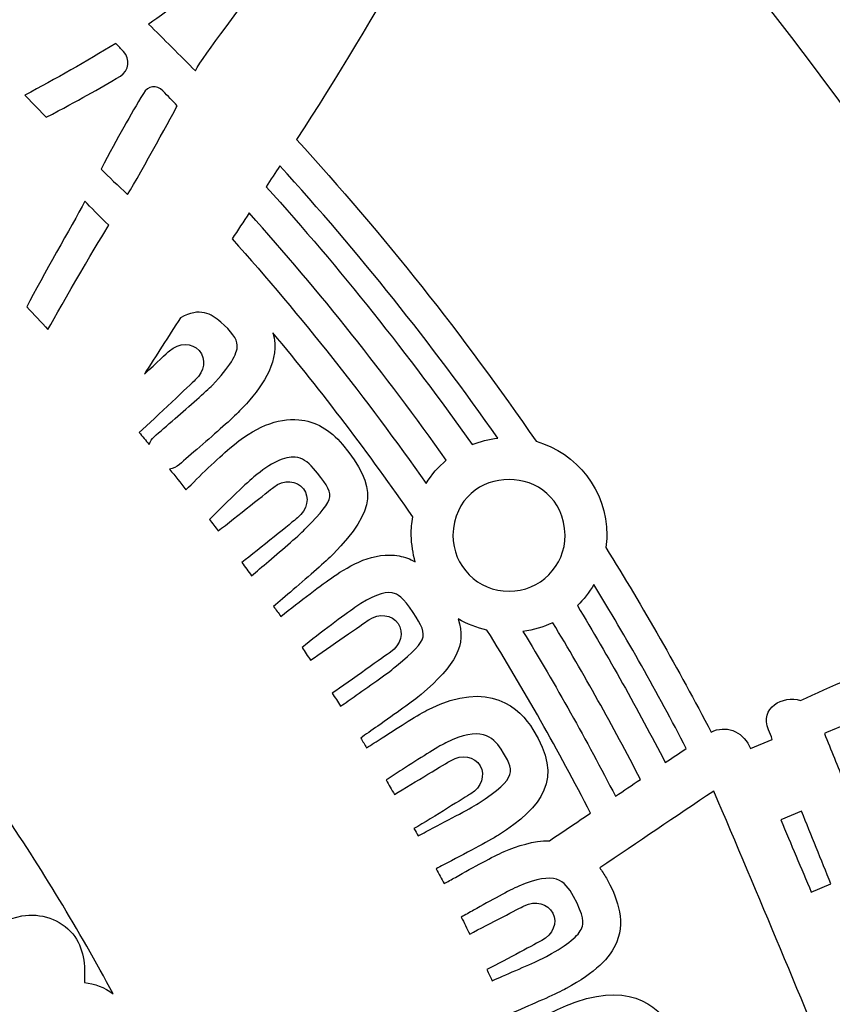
# Model space of a CAD drawing. Header units: millimetres. Extents: x -482 to 545, y -423 to 387.
# Tile 76 of 256: x -273 to -245, y -186 to -151. Entities that reach past the tile are written whole.
import ezdxf

# ---------------------------------------------------------------- set-up
doc = ezdxf.new("R2010")
doc.units = ezdxf.units.MM
doc.header["$MEASUREMENT"] = 0
doc.layers.add('Layer 1', color=7, linetype='Continuous')

msp = doc.modelspace()

# ---------------------------------------------------------------- linework, layer by layer
at = {"layer": 'Layer 1'}
for points, knots in [([(-204.0877, -164.9185), (-211.3799, -147.6772), (-221.82, -132.1927), (-235.1166, -118.8958), (-235.1166, -118.8958), (-248.4135, -105.5989), (-263.898, -95.1591), (-281.1393, -87.8665), (-281.1393, -87.8665), (-298.9902, -80.3164), (-317.9523, -76.488), (-337.498, -76.488), (-337.498, -76.488), (-357.0444, -76.488), (-376.0062, -80.3164), (-393.8567, -87.8665), (-393.8567, -87.8665), (-411.0984, -95.1591), (-426.5825, -105.5989), (-439.8797, -118.8958), (-439.8797, -118.8958), (-453.1766, -132.1927), (-463.6164, -147.6772), (-470.9087, -164.9185), (-470.9087, -164.9185), (-478.4592, -182.7694), (-482.2875, -201.7312), (-482.2875, -221.2772), (-482.2875, -221.2772), (-482.2875, -240.8236), (-478.4592, -259.7854), (-470.9087, -277.6359), (-470.9087, -277.6359), (-463.6164, -294.8776), (-453.1766, -310.3617), (-439.8797, -323.659), (-439.8797, -323.659), (-428.2667, -335.2717), (-414.9842, -344.7025), (-400.3214, -351.7633), (-400.3214, -351.7633), (-400.3214, -351.7637), (-400.3217, -351.7644), (-400.3217, -351.7648), (-400.3217, -351.7648), (-400.2984, -351.7757), (-400.2752, -351.7863), (-400.2522, -351.7972), (-400.2522, -351.7972), (-400.2201, -351.8127), (-400.1887, -351.829), (-400.1566, -351.8445), (-400.1566, -351.8445), (-400.1566, -351.8445), (-400.1559, -351.8431), (-400.1559, -351.8431), (-400.1559, -351.8431), (-399.6303, -352.0957), (-399.1039, -352.3468), (-398.5744, -352.5931), (-398.5744, -352.5931), (-398.742, -352.7423), (-398.9141, -352.863), (-399.0485, -352.9335), (-399.0485, -352.9335), (-399.9792, -353.4246), (-398.4344, -354.5168), (-397.272, -354.0335), (-397.272, -354.0335), (-396.9559, -353.9022), (-396.6962, -353.7361), (-396.4743, -353.5481), (-396.4743, -353.5481), (-396.0951, -353.7174), (-395.7159, -353.8864), (-395.3352, -354.0525), (-395.3352, -354.0525), (-395.4929, -354.1809), (-395.6538, -354.3002), (-395.8167, -354.4057), (-395.8167, -354.4057), (-397.103, -355.2375), (-395.925, -356.4602), (-394.6325, -355.6238), (-394.6325, -355.6238), (-394.2282, -355.3627), (-393.8606, -355.0999), (-393.529, -354.8248), (-393.529, -354.8248), (-393.0862, -355.0107), (-392.6428, -355.1948), (-392.1987, -355.3765), (-392.1987, -355.3765), (-393.5089, -356.1318), (-392.8319, -357.7863), (-391.2483, -356.9947), (-391.2483, -356.9947), (-390.7815, -356.7612), (-390.3956, -356.505), (-390.0693, -356.2253), (-390.0693, -356.2253), (-389.6731, -356.3802), (-389.2762, -356.5329), (-388.879, -356.6839), (-388.879, -356.6839), (-388.9933, -356.7809), (-389.1108, -356.8747), (-389.235, -356.9608), (-389.235, -356.9608), (-390.7237, -357.9927), (-390.2175, -359.3188), (-388.7961, -358.7406), (-388.7961, -358.7406), (-388.0214, -358.4256), (-387.3508, -357.9899), (-386.787, -357.4614), (-386.787, -357.4614), (-385.6024, -357.8907), (-384.4136, -358.3046), (-383.2201, -358.7021), (-383.2201, -358.7021), (-382.735, -359.7185), (-382.0242, -360.5884), (-380.9877, -361.174), (-380.9877, -361.174), (-379.4352, -362.0511), (-377.5171, -362.2327), (-375.7772, -362.4359), (-375.7772, -362.4359), (-373.7868, -362.6684), (-372.3189, -362.7869), (-370.3935, -362.7136), (-370.3935, -362.7136), (-370.5286, -362.825), (-370.6669, -362.9386), (-370.8133, -363.0582), (-370.8133, -363.0582), (-371.2017, -363.3754), (-370.978, -363.8643), (-370.2845, -363.5934), (-370.2845, -363.5934), (-369.3507, -363.2293), (-368.4867, -362.831), (-367.6735, -362.3724), (-367.6735, -362.3724), (-366.8498, -362.5453), (-365.9742, -362.5873), (-365.1237, -362.5689), (-365.1237, -362.5689), (-365.8416, -363.115), (-366.6639, -363.5976), (-367.6492, -363.9889), (-367.6492, -363.9889), (-368.1015, -364.1688), (-367.9565, -364.6327), (-367.5264, -364.5748), (-367.5264, -364.5748), (-366.5044, -364.4369), (-365.4955, -364.1914), (-364.5384, -363.8407), (-364.5384, -363.8407), (-363.7729, -364.0121), (-362.9594, -364.0672), (-362.16, -364.0619), (-362.16, -364.0619), (-362.6994, -364.3282), (-363.3397, -364.5914), (-364.1288, -364.8722), (-364.1288, -364.8722), (-364.4386, -364.99), (-364.3469, -365.4963), (-363.9909, -365.4501), (-363.9909, -365.4501), (-362.1988, -365.2179), (-360.4818, -365.1432), (-358.974, -364.4849), (-358.974, -364.4849), (-358.5197, -364.553), (-358.0642, -364.6172), (-357.6091, -364.6803), (-357.6091, -364.6803), (-357.9125, -364.9357), (-358.2195, -365.1781), (-358.5239, -365.4039), (-358.5239, -365.4039), (-358.997, -365.7545), (-358.8654, -366.4975), (-358.1916, -366.5384), (-358.1916, -366.5384), (-356.7777, -366.6234), (-349.7898, -367.8909), (-346.3037, -367.9234), (-346.3037, -367.9234), (-346.3058, -368.2257), (-346.0126, -368.5189), (-345.7057, -368.2966), (-345.7057, -368.2966), (-345.2774, -368.0003), (-344.8947, -367.6994), (-344.5377, -367.3903), (-344.5377, -367.3903), (-344.3197, -367.408), (-344.1016, -367.427), (-343.8833, -367.4433), (-343.8833, -367.4433), (-343.9835, -367.536), (-344.0844, -367.6288), (-344.1895, -367.7227), (-344.1895, -367.7227), (-344.5909, -368.0821), (-343.9986, -368.6706), (-343.5989, -368.3132), (-343.5989, -368.3132), (-343.3008, -368.0465), (-343.0232, -367.7837), (-342.7597, -367.5177), (-342.7597, -367.5177), (-342.53, -367.5318), (-342.3011, -367.5452), (-342.0714, -367.5576), (-342.0714, -367.5576), (-342.1744, -367.65), (-342.281, -367.7389), (-342.3921, -367.825), (-342.3921, -367.825), (-342.8165, -368.1538), (-342.2213, -368.7404), (-341.8015, -368.4155), (-341.8015, -368.4155), (-341.49, -368.1742), (-341.2106, -367.9029), (-340.957, -367.6119), (-340.957, -367.6119), (-340.8208, -367.6172), (-340.6843, -367.6211), (-340.5481, -367.6264), (-340.5481, -367.6264), (-340.6109, -367.705), (-340.6744, -367.784), (-340.7411, -367.861), (-340.7411, -367.861), (-341.0914, -368.2656), (-340.503, -368.8583), (-340.1505, -368.4511), (-340.1505, -368.4511), (-339.9332, -368.2003), (-339.7438, -367.9354), (-339.5734, -367.6613), (-339.5734, -367.6613), (-338.187, -367.698), (-336.8002, -367.7029), (-335.4138, -367.6754), (-335.4138, -367.6754), (-335.2455, -367.9446), (-335.0596, -368.2046), (-334.8458, -368.4511), (-334.8458, -368.4511), (-334.4934, -368.8583), (-333.905, -368.2656), (-334.2553, -367.861), (-334.2553, -367.861), (-334.3166, -367.79), (-334.3745, -367.7174), (-334.4324, -367.6451), (-334.4324, -367.6451), (-334.2955, -367.6412), (-334.1586, -367.6369), (-334.0217, -367.632), (-334.0217, -367.632), (-333.7727, -367.9156), (-333.4989, -368.1799), (-333.1948, -368.4155), (-333.1948, -368.4155), (-332.775, -368.7404), (-332.1799, -368.1538), (-332.6043, -367.825), (-332.6043, -367.825), (-332.7034, -367.7481), (-332.7986, -367.668), (-332.8914, -367.5858), (-332.8914, -367.5858), (-332.6632, -367.5748), (-332.4353, -367.5607), (-332.207, -367.548), (-332.207, -367.548), (-331.9527, -367.8038), (-331.6842, -368.0564), (-331.3971, -368.3132), (-331.3971, -368.3132), (-330.9977, -368.6706), (-330.405, -368.0821), (-330.8069, -367.7227), (-330.8069, -367.7227), (-330.8979, -367.6415), (-330.9847, -367.5607), (-331.0718, -367.4807), (-331.0718, -367.4807), (-330.8531, -367.4655), (-330.6343, -367.4457), (-330.4153, -367.4288), (-330.4153, -367.4288), (-330.0706, -367.7244), (-329.7013, -368.0126), (-329.2906, -368.2966), (-329.2906, -368.2966), (-328.9837, -368.5189), (-328.6905, -368.2257), (-328.6923, -367.9234), (-328.6923, -367.9234), (-325.2065, -367.8909), (-318.2187, -366.6234), (-316.8048, -366.5384), (-316.8048, -366.5384), (-316.1306, -366.4975), (-315.9994, -365.7545), (-316.4724, -365.4039), (-316.4724, -365.4039), (-316.7769, -365.1781), (-317.0838, -364.9357), (-317.3872, -364.6803), (-317.3872, -364.6803), (-316.9318, -364.6172), (-316.4767, -364.553), (-316.0223, -364.4849), (-316.0223, -364.4849), (-314.5142, -365.1432), (-312.7976, -365.2179), (-311.0051, -365.4501), (-311.0051, -365.4501), (-310.6495, -365.4963), (-310.5578, -364.99), (-310.8675, -364.8722), (-310.8675, -364.8722), (-311.6567, -364.5914), (-312.297, -364.3282), (-312.836, -364.0619), (-312.836, -364.0619), (-312.037, -364.0672), (-311.2231, -364.0121), (-310.4579, -363.8407), (-310.4579, -363.8407), (-309.5008, -364.1914), (-308.4919, -364.4369), (-307.4699, -364.5748), (-307.4699, -364.5748), (-307.0399, -364.6327), (-306.8945, -364.1688), (-307.3471, -363.9889), (-307.3471, -363.9889), (-308.3324, -363.5976), (-309.1548, -363.115), (-309.8727, -362.5689), (-309.8727, -362.5689), (-309.0218, -362.5873), (-308.1465, -362.5453), (-307.3228, -362.3724), (-307.3228, -362.3724), (-306.5096, -362.831), (-305.6453, -363.2293), (-304.7119, -363.5934), (-304.7119, -363.5934), (-304.018, -363.8643), (-303.7943, -363.3754), (-304.1831, -363.0582), (-304.1831, -363.0582), (-304.3291, -362.9386), (-304.4678, -362.825), (-304.6029, -362.7136), (-304.6029, -362.7136), (-302.6774, -362.7869), (-301.2095, -362.6684), (-299.2191, -362.4359), (-299.2191, -362.4359), (-297.4792, -362.2327), (-295.5608, -362.0511), (-294.0083, -361.174), (-294.0083, -361.174), (-292.9721, -360.5884), (-292.2609, -359.7185), (-291.7759, -358.7021), (-291.7759, -358.7021), (-290.5828, -358.3046), (-289.3936, -357.8907), (-288.2093, -357.4614), (-288.2093, -357.4614), (-287.6452, -357.9899), (-286.9749, -358.4256), (-286.2002, -358.7406), (-286.2002, -358.7406), (-284.7785, -359.3188), (-284.2726, -357.9927), (-285.7617, -356.9608), (-285.7617, -356.9608), (-285.8855, -356.8747), (-286.003, -356.7809), (-286.117, -356.6839), (-286.117, -356.6839), (-285.7197, -356.5329), (-285.3229, -356.3802), (-284.9267, -356.2253), (-284.9267, -356.2253), (-284.6004, -356.505), (-284.2148, -356.7612), (-283.7481, -356.9947), (-283.7481, -356.9947), (-282.1641, -357.7863), (-281.4871, -356.1318), (-282.7977, -355.3765), (-282.7977, -355.3765), (-282.3532, -355.1948), (-281.9104, -355.0107), (-281.4674, -354.8248), (-281.4674, -354.8248), (-281.1354, -355.0999), (-280.7678, -355.3627), (-280.3639, -355.6238), (-280.3639, -355.6238), (-279.0709, -356.4602), (-277.8934, -355.2375), (-279.1792, -354.4057), (-279.1792, -354.4057), (-279.3422, -354.3002), (-279.5034, -354.1809), (-279.6615, -354.0525), (-279.6615, -354.0525), (-279.2801, -353.8864), (-278.9009, -353.7174), (-278.522, -353.5481), (-278.522, -353.5481), (-278.2998, -353.7361), (-278.0401, -353.9022), (-277.7244, -354.0335), (-277.7244, -354.0335), (-276.5616, -354.5168), (-275.0168, -353.4246), (-275.9478, -352.9335), (-275.9478, -352.9335), (-276.0819, -352.863), (-276.254, -352.7423), (-276.4219, -352.5931), (-276.4219, -352.5931), (-261.0652, -345.4479), (-247.1894, -335.7314), (-235.1166, -323.659), (-235.1166, -323.659), (-221.82, -310.3617), (-211.3799, -294.8776), (-204.0877, -277.6359), (-204.0877, -277.6359), (-196.5372, -259.7854), (-192.7088, -240.8236), (-192.7088, -221.2772), (-192.7088, -221.2772), (-192.7088, -201.7312), (-196.5372, -182.7694), (-204.0877, -164.9185)], [0, 0, 0, 0, 0.0086957, 0.0086957, 0.0086957, 0.0086957, 0.0173913, 0.0173913, 0.0173913, 0.0173913, 0.026087, 0.026087, 0.026087, 0.026087, 0.0347826, 0.0347826, 0.0347826, 0.0347826, 0.0434783, 0.0434783, 0.0434783, 0.0434783, 0.0521739, 0.0521739, 0.0521739, 0.0521739, 0.0608696, 0.0608696, 0.0608696, 0.0608696, 0.0695652, 0.0695652, 0.0695652, 0.0695652, 0.0782609, 0.0782609, 0.0782609, 0.0782609, 0.0869565, 0.0869565, 0.0869565, 0.0869565, 0.0956522, 0.0956522, 0.0956522, 0.0956522, 0.1043478, 0.1043478, 0.1043478, 0.1043478, 0.1130435, 0.1130435, 0.1130435, 0.1130435, 0.1217391, 0.1217391, 0.1217391, 0.1217391, 0.1304348, 0.1304348, 0.1304348, 0.1304348, 0.1391304, 0.1391304, 0.1391304, 0.1391304, 0.1478261, 0.1478261, 0.1478261, 0.1478261, 0.1565217, 0.1565217, 0.1565217, 0.1565217, 0.1652174, 0.1652174, 0.1652174, 0.1652174, 0.173913, 0.173913, 0.173913, 0.173913, 0.1826087, 0.1826087, 0.1826087, 0.1826087, 0.1913043, 0.1913043, 0.1913043, 0.1913043, 0.2, 0.2, 0.2, 0.2, 0.2086957, 0.2086957, 0.2086957, 0.2086957, 0.2173913, 0.2173913, 0.2173913, 0.2173913, 0.226087, 0.226087, 0.226087, 0.226087, 0.2347826, 0.2347826, 0.2347826, 0.2347826, 0.2434783, 0.2434783, 0.2434783, 0.2434783, 0.2521739, 0.2521739, 0.2521739, 0.2521739, 0.2608696, 0.2608696, 0.2608696, 0.2608696, 0.2695652, 0.2695652, 0.2695652, 0.2695652, 0.2782609, 0.2782609, 0.2782609, 0.2782609, 0.2869565, 0.2869565, 0.2869565, 0.2869565, 0.2956522, 0.2956522, 0.2956522, 0.2956522, 0.3043478, 0.3043478, 0.3043478, 0.3043478, 0.3130435, 0.3130435, 0.3130435, 0.3130435, 0.3217391, 0.3217391, 0.3217391, 0.3217391, 0.3304348, 0.3304348, 0.3304348, 0.3304348, 0.3391304, 0.3391304, 0.3391304, 0.3391304, 0.3478261, 0.3478261, 0.3478261, 0.3478261, 0.3565217, 0.3565217, 0.3565217, 0.3565217, 0.3652174, 0.3652174, 0.3652174, 0.3652174, 0.373913, 0.373913, 0.373913, 0.373913, 0.3826087, 0.3826087, 0.3826087, 0.3826087, 0.3913043, 0.3913043, 0.3913043, 0.3913043, 0.4, 0.4, 0.4, 0.4, 0.4086957, 0.4086957, 0.4086957, 0.4086957, 0.4173913, 0.4173913, 0.4173913, 0.4173913, 0.426087, 0.426087, 0.426087, 0.426087, 0.4347826, 0.4347826, 0.4347826, 0.4347826, 0.4434783, 0.4434783, 0.4434783, 0.4434783, 0.4521739, 0.4521739, 0.4521739, 0.4521739, 0.4608696, 0.4608696, 0.4608696, 0.4608696, 0.4695652, 0.4695652, 0.4695652, 0.4695652, 0.4782609, 0.4782609, 0.4782609, 0.4782609, 0.4869565, 0.4869565, 0.4869565, 0.4869565, 0.4956522, 0.4956522, 0.4956522, 0.4956522, 0.5043478, 0.5043478, 0.5043478, 0.5043478, 0.5130435, 0.5130435, 0.5130435, 0.5130435, 0.5217391, 0.5217391, 0.5217391, 0.5217391, 0.5304348, 0.5304348, 0.5304348, 0.5304348, 0.5391304, 0.5391304, 0.5391304, 0.5391304, 0.5478261, 0.5478261, 0.5478261, 0.5478261, 0.5565217, 0.5565217, 0.5565217, 0.5565217, 0.5652174, 0.5652174, 0.5652174, 0.5652174, 0.573913, 0.573913, 0.573913, 0.573913, 0.5826087, 0.5826087, 0.5826087, 0.5826087, 0.5913043, 0.5913043, 0.5913043, 0.5913043, 0.6, 0.6, 0.6, 0.6, 0.6086957, 0.6086957, 0.6086957, 0.6086957, 0.6173913, 0.6173913, 0.6173913, 0.6173913, 0.626087, 0.626087, 0.626087, 0.626087, 0.6347826, 0.6347826, 0.6347826, 0.6347826, 0.6434783, 0.6434783, 0.6434783, 0.6434783, 0.6521739, 0.6521739, 0.6521739, 0.6521739, 0.6608696, 0.6608696, 0.6608696, 0.6608696, 0.6695652, 0.6695652, 0.6695652, 0.6695652, 0.6782609, 0.6782609, 0.6782609, 0.6782609, 0.6869565, 0.6869565, 0.6869565, 0.6869565, 0.6956522, 0.6956522, 0.6956522, 0.6956522, 0.7043478, 0.7043478, 0.7043478, 0.7043478, 0.7130435, 0.7130435, 0.7130435, 0.7130435, 0.7217391, 0.7217391, 0.7217391, 0.7217391, 0.7304348, 0.7304348, 0.7304348, 0.7304348, 0.7391304, 0.7391304, 0.7391304, 0.7391304, 0.7478261, 0.7478261, 0.7478261, 0.7478261, 0.7565217, 0.7565217, 0.7565217, 0.7565217, 0.7652174, 0.7652174, 0.7652174, 0.7652174, 0.773913, 0.773913, 0.773913, 0.773913, 0.7826087, 0.7826087, 0.7826087, 0.7826087, 0.7913043, 0.7913043, 0.7913043, 0.7913043, 0.8, 0.8, 0.8, 0.8, 0.8086957, 0.8086957, 0.8086957, 0.8086957, 0.8173913, 0.8173913, 0.8173913, 0.8173913, 0.826087, 0.826087, 0.826087, 0.826087, 0.8347826, 0.8347826, 0.8347826, 0.8347826, 0.8434783, 0.8434783, 0.8434783, 0.8434783, 0.8521739, 0.8521739, 0.8521739, 0.8521739, 0.8608696, 0.8608696, 0.8608696, 0.8608696, 0.8695652, 0.8695652, 0.8695652, 0.8695652, 0.8782609, 0.8782609, 0.8782609, 0.8782609, 0.8869565, 0.8869565, 0.8869565, 0.8869565, 0.8956522, 0.8956522, 0.8956522, 0.8956522, 0.9043478, 0.9043478, 0.9043478, 0.9043478, 0.9130435, 0.9130435, 0.9130435, 0.9130435, 0.9217391, 0.9217391, 0.9217391, 0.9217391, 0.9304348, 0.9304348, 0.9304348, 0.9304348, 0.9391304, 0.9391304, 0.9391304, 0.9391304, 0.9478261, 0.9478261, 0.9478261, 0.9478261, 0.9565217, 0.9565217, 0.9565217, 0.9565217, 0.9652174, 0.9652174, 0.9652174, 0.9652174, 0.973913, 0.973913, 0.973913, 0.973913, 0.9826087, 0.9826087, 0.9826087, 0.9826087, 1, 1, 1, 1]), ([(-256.6078, -141.8306), (-256.3524, -141.1187), (-255.4419, -140.9229), (-254.9166, -141.4665), (-254.9166, -141.4665), (-245.0536, -151.6685), (-237.06, -163.6869), (-231.4893, -176.9641), (-231.4893, -176.9641), (-231.6319, -176.7528), (-231.8012, -176.545), (-232.0009, -176.3439), (-232.0009, -176.3439), (-234.7832, -173.8102), (-238.3978, -176.545), (-237.9483, -179.4307), (-237.9483, -179.4307), (-239.3947, -177.5984), (-241.6701, -179.3728), (-243.4908, -180.0325), (-243.4908, -180.0325), (-243.6083, -179.7429), (-243.7258, -179.4533), (-243.8436, -179.1636), (-243.8436, -179.1636), (-242.0201, -178.3893), (-238.4673, -177.3789), (-239.7595, -174.7388), (-239.7595, -174.7388), (-240.2837, -173.6677), (-241.4881, -173.0482), (-242.5965, -173.5019), (-242.5965, -173.5019), (-243.7053, -173.975), (-244.836, -174.4216), (-245.9225, -174.9395), (-245.9225, -174.9395), (-246.5593, -174.7409), (-247.3703, -175.2027), (-247.0585, -175.9724), (-247.0585, -175.9724), (-247.0123, -176.086), (-246.9664, -176.1996), (-246.9202, -176.3132), (-246.9202, -176.3132), (-246.9202, -176.3132), (-247.6952, -176.6374), (-247.6952, -176.6374), (-247.6952, -176.6374), (-247.7086, -176.6064), (-247.7217, -176.575), (-247.7351, -176.5439), (-247.7351, -176.5439), (-247.9905, -176.0144), (-248.5662, -175.7981), (-249.0785, -176.056), (-249.0785, -176.056), (-250.2377, -173.8367), (-251.4742, -171.6632), (-252.7946, -169.5434), (-252.7946, -169.5434), (-252.7756, -169.403), (-252.7618, -169.2584), (-252.7558, -169.1077), (-252.7558, -169.1077), (-252.7558, -167.5336), (-253.8106, -166.2082), (-255.2514, -165.7934), (-255.2514, -165.7934), (-257.8118, -162.0709), (-260.6288, -158.5184), (-263.699, -155.1515), (-263.699, -155.1515), (-260.8743, -150.7389), (-258.1558, -146.1429), (-256.6078, -141.8306)], [0, 0, 0, 0, 0.05, 0.05, 0.05, 0.05, 0.1, 0.1, 0.1, 0.1, 0.15, 0.15, 0.15, 0.15, 0.2, 0.2, 0.2, 0.2, 0.25, 0.25, 0.25, 0.25, 0.3, 0.3, 0.3, 0.3, 0.35, 0.35, 0.35, 0.35, 0.4, 0.4, 0.4, 0.4, 0.45, 0.45, 0.45, 0.45, 0.5, 0.5, 0.5, 0.5, 0.55, 0.55, 0.55, 0.55, 0.6, 0.6, 0.6, 0.6, 0.65, 0.65, 0.65, 0.65, 0.7, 0.7, 0.7, 0.7, 0.75, 0.75, 0.75, 0.75, 0.8, 0.8, 0.8, 0.8, 0.85, 0.85, 0.85, 0.85, 0.9, 0.9, 0.9, 0.9, 1, 1, 1, 1]), ([(-264.7295, -149.1648), (-265.5317, -150.3311), (-266.9721, -152.1603), (-267.2712, -152.7272), (-267.2712, -152.7272), (-267.5351, -152.4584), (-267.8103, -152.18), (-268.0971, -151.8932), (-268.0971, -151.8932), (-268.3782, -151.6128), (-268.6545, -151.3401), (-268.9229, -151.0755), (-268.9229, -151.0755), (-268.7278, -150.9587), (-266.6796, -149.4725), (-265.3154, -148.5683), (-265.3154, -148.5683), (-264.9256, -148.3097), (-264.4642, -148.7789), (-264.7295, -149.1648)], [0, 0, 0, 0, 0.1666667, 0.1666667, 0.1666667, 0.1666667, 0.3333333, 0.3333333, 0.3333333, 0.3333333, 0.5, 0.5, 0.5, 0.5, 0.6666667, 0.6666667, 0.6666667, 0.6666667, 1, 1, 1, 1]), ([(-269.9153, -152.9089), (-270.7337, -153.3922), (-271.3335, -153.734), (-272.5318, -154.3627), (-272.5318, -154.3627), (-272.5318, -154.3627), (-273.2822, -153.5806), (-273.2822, -153.5806), (-273.2822, -153.5806), (-272.1942, -153.0091), (-271.1313, -152.392), (-270.0751, -151.7637), (-270.0751, -151.7637), (-269.9851, -151.8576), (-269.8966, -151.9504), (-269.8028, -152.0463), (-269.8028, -152.0463), (-269.5519, -152.3031), (-269.6063, -152.7268), (-269.9153, -152.9089)], [0, 0, 0, 0, 0.1666667, 0.1666667, 0.1666667, 0.1666667, 0.3333333, 0.3333333, 0.3333333, 0.3333333, 0.5, 0.5, 0.5, 0.5, 0.6666667, 0.6666667, 0.6666667, 0.6666667, 1, 1, 1, 1]), ([(-268.4199, -153.4299), (-268.2325, -153.6162), (-268.0674, -153.7887), (-267.9105, -153.9556), (-267.9105, -153.9556), (-268.0198, -154.1683), (-269.1649, -156.2765), (-269.6616, -157.091), (-269.6616, -157.091), (-269.9989, -156.7714), (-270.3231, -156.462), (-270.5962, -156.1936), (-270.5962, -156.1936), (-269.9866, -155.0336), (-269.5685, -154.3041), (-269.105, -153.5188), (-269.105, -153.5188), (-268.948, -153.2539), (-268.6379, -153.2126), (-268.4199, -153.4299)], [0, 0, 0, 0, 0.1666667, 0.1666667, 0.1666667, 0.1666667, 0.3333333, 0.3333333, 0.3333333, 0.3333333, 0.5, 0.5, 0.5, 0.5, 0.6666667, 0.6666667, 0.6666667, 0.6666667, 1, 1, 1, 1]), ([(-256.6032, -165.6805), (-256.9214, -165.7172), (-257.2259, -165.7962), (-257.5113, -165.9126), (-257.5113, -165.9126), (-259.7412, -162.7485), (-262.1612, -159.7115), (-264.7718, -156.8138), (-264.7718, -156.8138), (-264.6113, -156.5672), (-264.4511, -156.3192), (-264.2906, -156.0712), (-264.2906, -156.0712), (-261.5121, -159.134), (-258.9478, -162.3428), (-256.6032, -165.6805)], [0, 0, 0, 0, 0.2, 0.2, 0.2, 0.2, 0.4, 0.4, 0.4, 0.4, 0.6, 0.6, 0.6, 0.6, 1, 1, 1, 1]), ([(-273.2166, -161.0545), (-272.6514, -159.9404), (-271.6545, -158.257), (-271.1722, -157.3228), (-271.1722, -157.3228), (-270.9708, -157.5338), (-270.6618, -157.8418), (-270.328, -158.1702), (-270.328, -158.1702), (-270.563, -158.5473), (-272.0073, -160.9931), (-272.4687, -161.8518), (-272.4687, -161.8518), (-272.7164, -161.5851), (-272.9647, -161.3184), (-273.2166, -161.0545)], [0, 0, 0, 0, 0.2, 0.2, 0.2, 0.2, 0.4, 0.4, 0.4, 0.4, 0.6, 0.6, 0.6, 0.6, 1, 1, 1, 1]), ([(-259.1326, -167.2814), (-261.2384, -164.2852), (-263.5187, -161.4059), (-265.9737, -158.6528), (-265.9737, -158.6528), (-265.774, -158.3491), (-265.5747, -158.0443), (-265.374, -157.7373), (-265.374, -157.7373), (-262.8739, -160.5267), (-260.5568, -163.4407), (-258.4211, -166.4605), (-258.4211, -166.4605), (-258.7001, -166.694), (-258.939, -166.9716), (-259.1326, -167.2814)], [0, 0, 0, 0, 0.2, 0.2, 0.2, 0.2, 0.4, 0.4, 0.4, 0.4, 0.6, 0.6, 0.6, 0.6, 1, 1, 1, 1]), ([(-267.1365, -162.5923), (-267.3869, -162.309), (-267.854, -162.3122), (-268.1796, -162.6), (-268.1796, -162.6), (-268.2721, -162.6815), (-268.6442, -163.0294), (-269.0665, -163.4216), (-269.0665, -163.4216), (-268.6555, -162.7722), (-268.2311, -162.1107), (-267.794, -161.4373), (-267.794, -161.4373), (-267.1086, -161.0538), (-266.7054, -161.3032), (-266.3755, -161.5861), (-266.3755, -161.5861), (-265.9942, -161.9135), (-265.8037, -162.1823), (-265.792, -162.4088), (-265.792, -162.4088), (-265.7765, -162.7157), (-266.0644, -163.1751), (-266.6708, -163.8115), (-266.6708, -163.8115), (-266.8832, -164.0344), (-267.4931, -164.5629), (-267.9842, -164.9876), (-267.9842, -164.9876), (-268.2692, -165.2349), (-268.5359, -165.466), (-268.7218, -165.6332), (-268.7218, -165.6332), (-268.8072, -165.7101), (-268.8647, -165.805), (-268.9004, -165.9059), (-268.9004, -165.9059), (-269.0178, -165.7651), (-269.1367, -165.6254), (-269.2538, -165.4847), (-269.2538, -165.4847), (-268.634, -164.9379), (-267.4515, -163.7857), (-267.2719, -163.627), (-267.2719, -163.627), (-266.9467, -163.3394), (-266.886, -162.8759), (-267.1365, -162.5923)], [0, 0, 0, 0, 0.0769231, 0.0769231, 0.0769231, 0.0769231, 0.1538462, 0.1538462, 0.1538462, 0.1538462, 0.2307692, 0.2307692, 0.2307692, 0.2307692, 0.3076923, 0.3076923, 0.3076923, 0.3076923, 0.3846154, 0.3846154, 0.3846154, 0.3846154, 0.4615385, 0.4615385, 0.4615385, 0.4615385, 0.5384615, 0.5384615, 0.5384615, 0.5384615, 0.6153846, 0.6153846, 0.6153846, 0.6153846, 0.6923077, 0.6923077, 0.6923077, 0.6923077, 0.7692308, 0.7692308, 0.7692308, 0.7692308, 0.8461538, 0.8461538, 0.8461538, 0.8461538, 1, 1, 1, 1]), ([(-264.5323, -161.9661), (-262.7874, -164.0704), (-261.1407, -166.2375), (-259.5973, -168.4646), (-259.5973, -168.4646), (-259.6364, -168.6734), (-259.6593, -168.8876), (-259.6593, -169.1077), (-259.6593, -169.1077), (-259.6456, -169.4464), (-259.5958, -169.7582), (-259.5179, -170.0465), (-259.5179, -170.0465), (-259.6971, -169.9484), (-259.8848, -169.8785), (-260.082, -169.8411), (-260.082, -169.8411), (-260.971, -169.6732), (-261.8282, -170.1766), (-262.3955, -170.5696), (-262.3955, -170.5696), (-262.7864, -170.8399), (-263.5928, -171.4406), (-264.2582, -171.973), (-264.2582, -171.973), (-264.3407, -171.8555), (-264.4264, -171.7401), (-264.509, -171.623), (-264.509, -171.623), (-264.3291, -171.4636), (-264.0839, -171.254), (-263.8211, -171.0293), (-263.8211, -171.0293), (-263.252, -170.5432), (-262.6636, -170.0401), (-262.4057, -169.7723), (-262.4057, -169.7723), (-260.8895, -168.1958), (-260.8253, -167.4384), (-262.0801, -165.9126), (-262.0801, -165.9126), (-262.5158, -165.3827), (-263.0358, -165.0868), (-263.6249, -165.0328), (-263.6249, -165.0328), (-264.3795, -164.9658), (-265.1747, -165.2942), (-266.0601, -166.0407), (-266.0601, -166.0407), (-266.4761, -166.3917), (-267.1527, -167.0549), (-267.6021, -167.5033), (-267.6021, -167.5033), (-267.7947, -167.2613), (-267.9852, -167.0175), (-268.1807, -166.7773), (-268.1807, -166.7773), (-268.0562, -166.7586), (-267.9352, -166.7085), (-267.835, -166.6182), (-267.835, -166.6182), (-267.654, -166.4555), (-267.3936, -166.2301), (-267.1164, -165.9899), (-267.1164, -165.9899), (-266.5512, -165.5006), (-265.9674, -164.9947), (-265.7112, -164.7262), (-265.7112, -164.7262), (-265.071, -164.0542), (-264.4233, -163.2453), (-264.4684, -162.3421), (-264.4684, -162.3421), (-264.4751, -162.2099), (-264.5002, -162.0864), (-264.5323, -161.9661)], [0, 0, 0, 0, 0.05, 0.05, 0.05, 0.05, 0.1, 0.1, 0.1, 0.1, 0.15, 0.15, 0.15, 0.15, 0.2, 0.2, 0.2, 0.2, 0.25, 0.25, 0.25, 0.25, 0.3, 0.3, 0.3, 0.3, 0.35, 0.35, 0.35, 0.35, 0.4, 0.4, 0.4, 0.4, 0.45, 0.45, 0.45, 0.45, 0.5, 0.5, 0.5, 0.5, 0.55, 0.55, 0.55, 0.55, 0.6, 0.6, 0.6, 0.6, 0.65, 0.65, 0.65, 0.65, 0.7, 0.7, 0.7, 0.7, 0.75, 0.75, 0.75, 0.75, 0.8, 0.8, 0.8, 0.8, 0.85, 0.85, 0.85, 0.85, 0.9, 0.9, 0.9, 0.9, 1, 1, 1, 1]), ([(-263.4612, -167.4677), (-263.6934, -167.1685), (-264.1594, -167.142), (-264.503, -167.4084), (-264.503, -167.4084), (-264.6952, -167.558), (-265.8502, -168.4801), (-266.4651, -168.9599), (-266.4651, -168.9599), (-266.5688, -168.8237), (-266.6712, -168.6869), (-266.7756, -168.5514), (-266.7756, -168.5514), (-266.2259, -168.0003), (-265.5624, -167.3548), (-265.2054, -167.0538), (-265.2054, -167.0538), (-264.6212, -166.561), (-264.1125, -166.3201), (-263.7452, -166.3532), (-263.7452, -166.3532), (-263.5191, -166.3737), (-263.3088, -166.5049), (-263.1039, -166.7543), (-263.1039, -166.7543), (-262.3069, -167.7234), (-262.2918, -167.7421), (-263.3607, -168.8534), (-263.3607, -168.8534), (-263.5738, -169.0746), (-264.1883, -169.5998), (-264.6825, -170.0221), (-264.6825, -170.0221), (-264.9041, -170.2116), (-265.114, -170.3915), (-265.2854, -170.5407), (-265.2854, -170.5407), (-265.3997, -170.3834), (-265.5162, -170.2281), (-265.6315, -170.0719), (-265.6315, -170.0719), (-265.0212, -169.6118), (-263.8599, -168.6442), (-263.6627, -168.4911), (-263.6627, -168.4911), (-263.3191, -168.2247), (-263.2291, -167.7661), (-263.4612, -167.4677)], [0, 0, 0, 0, 0.0769231, 0.0769231, 0.0769231, 0.0769231, 0.1538462, 0.1538462, 0.1538462, 0.1538462, 0.2307692, 0.2307692, 0.2307692, 0.2307692, 0.3076923, 0.3076923, 0.3076923, 0.3076923, 0.3846154, 0.3846154, 0.3846154, 0.3846154, 0.4615385, 0.4615385, 0.4615385, 0.4615385, 0.5384615, 0.5384615, 0.5384615, 0.5384615, 0.6153846, 0.6153846, 0.6153846, 0.6153846, 0.6923077, 0.6923077, 0.6923077, 0.6923077, 0.7692308, 0.7692308, 0.7692308, 0.7692308, 0.8461538, 0.8461538, 0.8461538, 0.8461538, 1, 1, 1, 1]), ([(-256.2074, -171.0875), (-257.301, -171.0875), (-258.1872, -170.2013), (-258.1872, -169.1077), (-258.1872, -169.1077), (-258.0969, -166.4873), (-254.3183, -166.488), (-254.228, -169.1081), (-254.228, -169.1081), (-254.228, -170.2013), (-255.1142, -171.0875), (-256.2074, -171.0875)], [0, 0, 0, 0, 0.25, 0.25, 0.25, 0.25, 0.5, 0.5, 0.5, 0.5, 1, 1, 1, 1]), ([(-253.7955, -171.5941), (-253.5736, -171.3803), (-253.3788, -171.1305), (-253.2187, -170.8434), (-253.2187, -170.8434), (-252.0605, -172.7367), (-250.9768, -174.6696), (-249.9548, -176.6318), (-249.9548, -176.6318), (-250.2017, -176.7983), (-250.4483, -176.9648), (-250.6949, -177.1313), (-250.6949, -177.1313), (-251.6703, -175.2499), (-252.7029, -173.4031), (-253.7955, -171.5941)], [0, 0, 0, 0, 0.2, 0.2, 0.2, 0.2, 0.4, 0.4, 0.4, 0.4, 0.6, 0.6, 0.6, 0.6, 1, 1, 1, 1]), ([(-262.1457, -175.1434), (-262.2448, -174.9878), (-262.3461, -174.834), (-262.4466, -174.6791), (-262.4466, -174.6791), (-261.8067, -174.2576), (-260.5924, -173.3707), (-260.3864, -173.231), (-260.3864, -173.231), (-260.0266, -172.9869), (-259.9073, -172.5353), (-260.1201, -172.222), (-260.1201, -172.222), (-260.3324, -171.9091), (-260.7967, -171.8527), (-261.1558, -172.0972), (-261.1558, -172.0972), (-261.3573, -172.2333), (-262.5655, -173.0782), (-263.2104, -173.5185), (-263.2104, -173.5185), (-263.3102, -173.3693), (-263.4083, -173.2193), (-263.5092, -173.0708), (-263.5092, -173.0708), (-262.8594, -172.5477), (-262.0219, -171.9229), (-261.6409, -171.6594), (-261.6409, -171.6594), (-261.0662, -171.2614), (-260.6256, -171.0882), (-260.3271, -171.1439), (-260.3271, -171.1439), (-260.2509, -171.1584), (-260.0188, -171.2018), (-259.7151, -171.653), (-259.7151, -171.653), (-259.0134, -172.6933), (-259, -172.7135), (-260.1705, -173.7178), (-260.1705, -173.7178), (-260.4033, -173.9182), (-261.0659, -174.3832), (-261.5979, -174.7571), (-261.5979, -174.7571), (-261.7954, -174.8954), (-261.982, -175.0266), (-262.1457, -175.1434)], [0, 0, 0, 0, 0.0769231, 0.0769231, 0.0769231, 0.0769231, 0.1538462, 0.1538462, 0.1538462, 0.1538462, 0.2307692, 0.2307692, 0.2307692, 0.2307692, 0.3076923, 0.3076923, 0.3076923, 0.3076923, 0.3846154, 0.3846154, 0.3846154, 0.3846154, 0.4615385, 0.4615385, 0.4615385, 0.4615385, 0.5384615, 0.5384615, 0.5384615, 0.5384615, 0.6153846, 0.6153846, 0.6153846, 0.6153846, 0.6923077, 0.6923077, 0.6923077, 0.6923077, 0.7692308, 0.7692308, 0.7692308, 0.7692308, 0.8461538, 0.8461538, 0.8461538, 0.8461538, 1, 1, 1, 1]), ([(-258.0062, -172.0587), (-257.6887, -172.2446), (-257.3441, -172.3769), (-256.987, -172.4542), (-256.987, -172.4542), (-255.68, -174.5617), (-254.4647, -176.7171), (-253.3344, -178.9132), (-253.3344, -178.9132), (-253.8156, -179.2381), (-254.2971, -179.563), (-254.7783, -179.8879), (-254.7783, -179.8879), (-255.3466, -179.884), (-255.9107, -180.0735), (-256.3845, -180.2745), (-256.3845, -180.2745), (-256.7683, -180.4375), (-257.4457, -180.8157), (-258.1008, -181.1812), (-258.1008, -181.1812), (-258.2366, -181.257), (-258.3703, -181.3315), (-258.4998, -181.4031), (-258.4998, -181.4031), (-258.5915, -181.2288), (-258.6871, -181.0549), (-258.7806, -180.8806), (-258.7806, -180.8806), (-258.6966, -180.8365), (-258.6088, -180.7907), (-258.5163, -180.7423), (-258.5163, -180.7423), (-257.773, -180.3522), (-256.9306, -179.9105), (-256.5838, -179.6889), (-256.5838, -179.6889), (-255.0161, -178.6874), (-254.265, -177.7144), (-255.3632, -175.9601), (-255.3632, -175.9601), (-255.8165, -175.2348), (-256.8967, -174.1785), (-259.0289, -175.2471), (-259.0289, -175.2471), (-259.4011, -175.4341), (-260.053, -175.8532), (-260.6835, -176.2589), (-260.6835, -176.2589), (-260.8725, -176.3802), (-261.0574, -176.4991), (-261.2303, -176.6088), (-261.2303, -176.6088), (-261.3001, -176.4949), (-261.3678, -176.3799), (-261.4377, -176.2659), (-261.4377, -176.2659), (-261.2645, -176.1421), (-261.056, -175.9957), (-260.8366, -175.8419), (-260.8366, -175.8419), (-260.2234, -175.4111), (-259.5888, -174.9659), (-259.3066, -174.7236), (-259.3066, -174.7236), (-258.0884, -173.6772), (-257.6944, -172.9953), (-258.0062, -172.0587)], [0, 0, 0, 0, 0.0555556, 0.0555556, 0.0555556, 0.0555556, 0.1111111, 0.1111111, 0.1111111, 0.1111111, 0.1666667, 0.1666667, 0.1666667, 0.1666667, 0.2222222, 0.2222222, 0.2222222, 0.2222222, 0.2777778, 0.2777778, 0.2777778, 0.2777778, 0.3333333, 0.3333333, 0.3333333, 0.3333333, 0.3888889, 0.3888889, 0.3888889, 0.3888889, 0.4444444, 0.4444444, 0.4444444, 0.4444444, 0.5, 0.5, 0.5, 0.5, 0.5555556, 0.5555556, 0.5555556, 0.5555556, 0.6111111, 0.6111111, 0.6111111, 0.6111111, 0.6666667, 0.6666667, 0.6666667, 0.6666667, 0.7222222, 0.7222222, 0.7222222, 0.7222222, 0.7777778, 0.7777778, 0.7777778, 0.7777778, 0.8333333, 0.8333333, 0.8333333, 0.8333333, 0.8888889, 0.8888889, 0.8888889, 0.8888889, 1, 1, 1, 1]), ([(-251.5716, -177.7233), (-251.8658, -177.9215), (-252.1596, -178.1201), (-252.4539, -178.3184), (-252.4539, -178.3184), (-253.4751, -176.3407), (-254.5606, -174.4015), (-255.7146, -172.505), (-255.7146, -172.505), (-255.3505, -172.4556), (-254.9942, -172.3543), (-254.6619, -172.1963), (-254.6619, -172.1963), (-253.5672, -174.0057), (-252.5403, -175.8504), (-251.5716, -177.7233)], [0, 0, 0, 0, 0.2, 0.2, 0.2, 0.2, 0.4, 0.4, 0.4, 0.4, 0.6, 0.6, 0.6, 0.6, 1, 1, 1, 1]), ([(-245.0843, -176.1054), (-244.5559, -175.8818), (-244.0274, -175.6581), (-243.4993, -175.4334), (-243.4993, -175.4334), (-242.7528, -175.1155), (-241.6268, -174.2759), (-241.0768, -175.305), (-241.0768, -175.305), (-240.4672, -176.4466), (-242.2452, -176.8752), (-242.9744, -177.2086), (-242.9744, -177.2086), (-243.4418, -177.422), (-243.9106, -177.6322), (-244.3798, -177.8421), (-244.3798, -177.8421), (-244.6148, -177.2632), (-244.8494, -176.6843), (-245.0843, -176.1054)], [0, 0, 0, 0, 0.1666667, 0.1666667, 0.1666667, 0.1666667, 0.3333333, 0.3333333, 0.3333333, 0.3333333, 0.5, 0.5, 0.5, 0.5, 0.6666667, 0.6666667, 0.6666667, 0.6666667, 1, 1, 1, 1]), ([(-259.4138, -179.7161), (-259.4614, -179.6311), (-259.5115, -179.5475), (-259.5595, -179.4621), (-259.5595, -179.4621), (-258.8695, -179.0578), (-257.7575, -178.3505), (-257.5578, -178.2327), (-257.5578, -178.2327), (-257.1839, -178.0122), (-257.0361, -177.5687), (-257.2283, -177.2431), (-257.2283, -177.2431), (-257.4206, -176.9172), (-257.8796, -176.8318), (-258.2539, -177.0523), (-258.2539, -177.0523), (-258.4493, -177.1673), (-259.5574, -177.8411), (-260.2509, -178.2545), (-260.2509, -178.2545), (-260.3494, -178.0845), (-260.4439, -177.9123), (-260.5438, -177.743), (-260.5438, -177.743), (-260.3617, -177.6273), (-260.1666, -177.5021), (-259.9663, -177.3737), (-259.9663, -177.3737), (-259.393, -177.005), (-258.7439, -176.587), (-258.4352, -176.4324), (-258.4352, -176.4324), (-257.2245, -175.8257), (-256.7708, -176.2084), (-256.4865, -176.6632), (-256.4865, -176.6632), (-256.0215, -177.4065), (-255.8645, -177.6569), (-257.2971, -178.572), (-257.2971, -178.572), (-257.5963, -178.7629), (-258.4835, -179.2286), (-259.1319, -179.5679), (-259.1319, -179.5679), (-259.2307, -179.6201), (-259.3246, -179.6695), (-259.4138, -179.7161)], [0, 0, 0, 0, 0.0769231, 0.0769231, 0.0769231, 0.0769231, 0.1538462, 0.1538462, 0.1538462, 0.1538462, 0.2307692, 0.2307692, 0.2307692, 0.2307692, 0.3076923, 0.3076923, 0.3076923, 0.3076923, 0.3846154, 0.3846154, 0.3846154, 0.3846154, 0.4615385, 0.4615385, 0.4615385, 0.4615385, 0.5384615, 0.5384615, 0.5384615, 0.5384615, 0.6153846, 0.6153846, 0.6153846, 0.6153846, 0.6923077, 0.6923077, 0.6923077, 0.6923077, 0.7692308, 0.7692308, 0.7692308, 0.7692308, 0.8461538, 0.8461538, 0.8461538, 0.8461538, 1, 1, 1, 1]), ([(-253.8064, -191.1535), (-253.1026, -190.9034), (-252.3752, -190.6452), (-252.0393, -190.4882), (-252.0393, -190.4882), (-251.1983, -190.0948), (-250.3001, -189.5776), (-250.0137, -188.7197), (-250.0137, -188.7197), (-249.7565, -187.9492), (-250.08, -187.1971), (-250.3453, -186.6986), (-250.3453, -186.6986), (-250.8251, -185.7976), (-251.8206, -184.8709), (-253.8353, -185.5719), (-253.8353, -185.5719), (-254.2276, -185.7087), (-254.9286, -186.0386), (-255.6066, -186.3585), (-255.6066, -186.3585), (-255.7467, -186.4245), (-255.885, -186.4898), (-256.0187, -186.5519), (-256.0187, -186.5519), (-256.0949, -186.3787), (-256.1693, -186.2051), (-256.2466, -186.0319), (-256.2466, -186.0319), (-256.139, -185.985), (-256.0275, -185.9366), (-255.9118, -185.8869), (-255.9118, -185.8869), (-255.2246, -185.5895), (-254.5137, -185.2822), (-254.1885, -185.102), (-254.1885, -185.102), (-253.1725, -184.5393), (-252.6394, -184.0461), (-252.4059, -183.4524), (-252.4059, -183.4524), (-252.0841, -182.6332), (-252.4334, -181.8239), (-252.7738, -181.2101), (-252.7738, -181.2101), (-252.8483, -181.0761), (-252.9262, -180.9582), (-253.0063, -180.8475), (-253.0063, -180.8475), (-251.6668, -179.9433), (-250.327, -179.0388), (-248.9871, -178.1346), (-248.9871, -178.1346), (-247.4038, -181.8412), (-245.8477, -185.5592), (-244.3297, -189.293), (-244.3297, -189.293), (-246.39, -189.7614), (-248.4526, -190.2197), (-250.5118, -190.6924), (-250.5118, -190.6924), (-250.8554, -190.6998), (-251.2403, -190.7612), (-251.6767, -190.8999), (-251.6767, -190.8999), (-252.0729, -191.0258), (-252.7826, -191.3366), (-253.4688, -191.6372), (-253.4688, -191.6372), (-253.6244, -191.7056), (-253.7771, -191.7723), (-253.9235, -191.8361), (-253.9235, -191.8361), (-253.9906, -191.647), (-254.0618, -191.458), (-254.1299, -191.2685), (-254.1299, -191.2685), (-254.0258, -191.2315), (-253.9182, -191.1934), (-253.8064, -191.1535)], [0, 0, 0, 0, 0.047619, 0.047619, 0.047619, 0.047619, 0.0952381, 0.0952381, 0.0952381, 0.0952381, 0.1428571, 0.1428571, 0.1428571, 0.1428571, 0.1904762, 0.1904762, 0.1904762, 0.1904762, 0.2380952, 0.2380952, 0.2380952, 0.2380952, 0.2857143, 0.2857143, 0.2857143, 0.2857143, 0.3333333, 0.3333333, 0.3333333, 0.3333333, 0.3809524, 0.3809524, 0.3809524, 0.3809524, 0.4285714, 0.4285714, 0.4285714, 0.4285714, 0.4761905, 0.4761905, 0.4761905, 0.4761905, 0.5238095, 0.5238095, 0.5238095, 0.5238095, 0.5714286, 0.5714286, 0.5714286, 0.5714286, 0.6190476, 0.6190476, 0.6190476, 0.6190476, 0.6666667, 0.6666667, 0.6666667, 0.6666667, 0.7142857, 0.7142857, 0.7142857, 0.7142857, 0.7619048, 0.7619048, 0.7619048, 0.7619048, 0.8095238, 0.8095238, 0.8095238, 0.8095238, 0.8571429, 0.8571429, 0.8571429, 0.8571429, 0.9047619, 0.9047619, 0.9047619, 0.9047619, 1, 1, 1, 1]), ([(-270.1721, -185.2939), (-270.4766, -185.0547), (-270.8258, -184.927), (-271.1849, -184.8931), (-271.1849, -184.8931), (-271.15, -184.2881), (-271.1987, -183.6647), (-271.597, -183.1761), (-271.597, -183.1761), (-272.0263, -182.6494), (-272.7287, -182.4293), (-273.3902, -182.544), (-273.3902, -182.544), (-273.8805, -182.629), (-274.2675, -182.8576), (-274.5635, -183.1726), (-274.5635, -183.1726), (-275.8448, -182.4371), (-277.6097, -182.4498), (-278.3587, -183.965), (-278.3587, -183.965), (-278.5502, -184.353), (-278.6141, -184.7143), (-278.5883, -185.0473), (-278.5883, -185.0473), (-279.8157, -185.2498), (-280.8616, -186.3751), (-280.3702, -187.7062), (-280.3702, -187.7062), (-280.1614, -188.271), (-279.7991, -188.622), (-279.3581, -188.8259), (-279.3581, -188.8259), (-279.5183, -189.1607), (-279.6089, -189.5205), (-279.6022, -189.8683), (-279.6022, -189.8683), (-280.6563, -187.9838), (-281.7972, -186.1557), (-283.0298, -184.3964), (-283.0298, -184.3964), (-280.4365, -182.7218), (-276.3641, -180.1475), (-274.1458, -178.7315), (-274.1458, -178.7315), (-272.7075, -180.8467), (-271.3836, -183.0393), (-270.1721, -185.2939)], [0, 0, 0, 0, 0.0769231, 0.0769231, 0.0769231, 0.0769231, 0.1538462, 0.1538462, 0.1538462, 0.1538462, 0.2307692, 0.2307692, 0.2307692, 0.2307692, 0.3076923, 0.3076923, 0.3076923, 0.3076923, 0.3846154, 0.3846154, 0.3846154, 0.3846154, 0.4615385, 0.4615385, 0.4615385, 0.4615385, 0.5384615, 0.5384615, 0.5384615, 0.5384615, 0.6153846, 0.6153846, 0.6153846, 0.6153846, 0.6923077, 0.6923077, 0.6923077, 0.6923077, 0.7692308, 0.7692308, 0.7692308, 0.7692308, 0.8461538, 0.8461538, 0.8461538, 0.8461538, 1, 1, 1, 1]), ([(-244.8511, -181.4133), (-244.8511, -181.4133), (-245.5454, -181.7036), (-245.5454, -181.7036), (-245.5454, -181.7036), (-245.9028, -180.8538), (-246.2612, -180.0047), (-246.6214, -179.1562), (-246.6214, -179.1562), (-246.6214, -179.1562), (-245.8908, -178.8504), (-245.8908, -178.8504), (-245.8908, -178.8504), (-245.5443, -179.7048), (-245.1976, -180.5589), (-244.8511, -181.4133)], [0, 0, 0, 0, 0.2, 0.2, 0.2, 0.2, 0.4, 0.4, 0.4, 0.4, 0.6, 0.6, 0.6, 0.6, 1, 1, 1, 1]), ([(-256.8008, -184.8275), (-256.8618, -184.697), (-256.9253, -184.5664), (-256.9874, -184.4363), (-256.9874, -184.4363), (-256.2713, -184.0697), (-255.2471, -183.507), (-255.0542, -183.409), (-255.0542, -183.409), (-254.6665, -183.2128), (-254.4908, -182.78), (-254.6619, -182.4424), (-254.6619, -182.4424), (-254.833, -182.1048), (-255.286, -181.9901), (-255.6733, -182.1862), (-255.6733, -182.1862), (-255.8624, -182.2822), (-256.8766, -182.8135), (-257.5949, -183.1835), (-257.5949, -183.1835), (-257.6944, -182.9828), (-257.7917, -182.7824), (-257.893, -182.5821), (-257.893, -182.5821), (-257.7519, -182.5041), (-257.6044, -182.4219), (-257.4552, -182.3386), (-257.4552, -182.3386), (-256.8597, -182.0063), (-256.1848, -181.6296), (-255.8659, -181.4944), (-255.8659, -181.4944), (-254.5613, -180.9402), (-254.2527, -181.2764), (-253.9331, -181.8529), (-253.9331, -181.8529), (-253.5492, -182.5447), (-253.5817, -182.8202), (-253.6399, -182.9676), (-253.6399, -182.9676), (-253.7464, -183.2389), (-254.1355, -183.5578), (-254.8302, -183.9424), (-254.8302, -183.9424), (-255.0993, -184.0912), (-255.8412, -184.4123), (-256.4378, -184.6698), (-256.4378, -184.6698), (-256.5637, -184.7245), (-256.6844, -184.7767), (-256.8008, -184.8275)], [0, 0, 0, 0, 0.0714286, 0.0714286, 0.0714286, 0.0714286, 0.1428571, 0.1428571, 0.1428571, 0.1428571, 0.2142857, 0.2142857, 0.2142857, 0.2142857, 0.2857143, 0.2857143, 0.2857143, 0.2857143, 0.3571429, 0.3571429, 0.3571429, 0.3571429, 0.4285714, 0.4285714, 0.4285714, 0.4285714, 0.5, 0.5, 0.5, 0.5, 0.5714286, 0.5714286, 0.5714286, 0.5714286, 0.6428571, 0.6428571, 0.6428571, 0.6428571, 0.7142857, 0.7142857, 0.7142857, 0.7142857, 0.7857143, 0.7857143, 0.7857143, 0.7857143, 0.8571429, 0.8571429, 0.8571429, 0.8571429, 1, 1, 1, 1])]:
    msp.add_open_spline(points, degree=3, knots=knots, dxfattribs=at)

doc.saveas('drawing.dxf')
